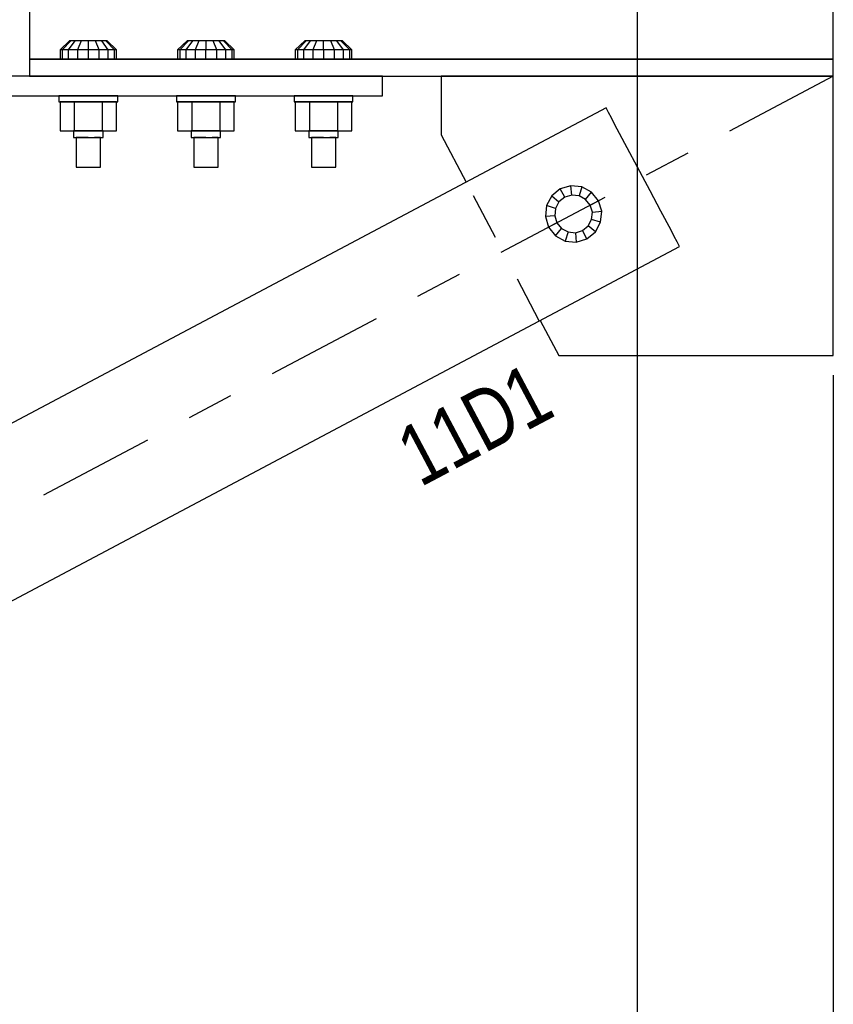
# Model space of a CAD drawing. Header units: inches. Extents: x -17.2 to 17.5, y -11.2 to 11.2.
# Tile 19 of 38: x -5.6 to -3.9, y -0.5 to 1.6. Entities that reach past the tile are written whole.
import ezdxf
from ezdxf.enums import TextEntityAlignment as Align

# ---------------------------------------------------------------- set-up
doc = ezdxf.new("R2010")
doc.units = ezdxf.units.IN
doc.header["$LTSCALE"] = 2.5
doc.header["$MEASUREMENT"] = 0
doc.linetypes.add('SDS2_5', pattern=[0.04, 0.02, -0.02])
doc.linetypes.add('SDS2_7', pattern=[0.175, 0.1, -0.025, 0.025, -0.025])
doc.layers.add('Layer_0', color=7, linetype='Continuous')

msp = doc.modelspace()

# ---------------------------------------------------------------- linework, layer by layer
at = {"color": 1, "linetype": 'Continuous'}
for p, q in [((-4.302, 2.9077), (-4.302, -2.3483)), ((-4.302, 2.9077), (-4.302, -2.3483)), ((-3.8854, 0.8824), (-3.8854, -2.3483))]:
    msp.add_line(p, q, dxfattribs=at)
at = {"color": 1, "linetype": 'SDS2_7'}
msp.add_line((-3.8854, 1.5178), (-7.3562, -0.3239), dxfattribs=at)
at = {"color": 1, "linetype": 'SDS2_5'}
msp.add_line((-4.5104, 0.9975), (-4.6653, 1.2926), dxfattribs=at)
at = {"layer": 'Layer_0', "color": 2, "linetype": 'Continuous'}
for p, q in [((-3.8854, 1.6115), (-3.8854, 1.8428)), ((-5.5937, 1.7178), (-5.5937, 1.6115)), ((-5.5937, 1.6115), (-5.5937, 1.5894)), ((-3.8854, 1.5894), (-3.8854, 1.6115)), ((-5.5937, 1.5894), (-5.5937, 1.5706)), ((-5.5937, 1.5706), (-5.5937, 1.558)), ((-3.8854, 1.5706), (-3.8854, 1.5894)), ((-3.8854, 1.558), (-3.8854, 1.5706)), ((-5.5937, 1.558), (-5.5937, 1.5536)), ((-3.8854, 1.5536), (-5.5937, 1.5536)), ((-5.5937, 1.5536), (-5.5937, 1.5178)), ((-5.5937, 1.5536), (-5.4999, 1.5536)), ((-5.4374, 1.5536), (-5.2499, 1.5536)), ((-5.1874, 1.5536), (-4.9999, 1.5536)), ((-4.9374, 1.5536), (-3.8854, 1.5536)), ((-3.8854, 1.5536), (-3.8854, 1.558)), ((-3.8854, 1.5178), (-3.8854, 1.5536)), ((-4.8437, 1.5178), (-6.3854, 1.5178)), ((-5.5937, 1.5178), (-3.8854, 1.5178)), ((-4.8437, 1.4761), (-4.8437, 1.5178)), ((-3.8854, 1.5178), (-4.7187, 1.5178)), ((-4.7187, 1.5178), (-4.7187, 1.3928)), ((-3.8854, 1.2642), (-3.8854, 1.5178)), ((-6.3854, 1.4761), (-4.8437, 1.4761)), ((-4.3683, 1.4502), (-6.9558, 0.0772)), ((-4.367, 1.4476), (-4.3683, 1.4502)), ((-4.363, 1.4401), (-4.367, 1.4476)), ((-4.3571, 1.429), (-4.363, 1.4401)), ((-4.3501, 1.4159), (-4.3571, 1.429)), ((-4.2748, 1.2739), (-4.3501, 1.4159)), ((-4.7187, 1.3928), (-4.6653, 1.2926)), ((-4.2519, 1.2308), (-4.2748, 1.2739)), ((-3.8854, 1.2189), (-3.8854, 1.2642)), ((-4.2303, 1.19), (-4.2519, 1.2308)), ((-3.8854, 1.1923), (-3.8854, 1.2189)), ((-4.2233, 1.1769), (-4.2303, 1.19)), ((-4.2174, 1.1658), (-4.2233, 1.1769)), ((-3.8854, 0.924), (-3.8854, 1.1923)), ((-6.7996, -0.2172), (-4.2121, 1.1557)), ((-4.2135, 1.1583), (-4.2174, 1.1658)), ((-4.2121, 1.1557), (-4.2135, 1.1583)), ((-4.5084, 0.9985), (-4.4687, 0.924)), ((-4.4687, 0.924), (-3.8854, 0.924))]:
    msp.add_line(p, q, dxfattribs=at)
at = {"layer": 'Layer_0', "color": 1, "linetype": 'Continuous'}
for p, q in [((-5.5088, 1.5929), (-5.5288, 1.5733)), ((-5.5057, 1.5929), (-5.5243, 1.5733)), ((-5.497, 1.5929), (-5.5112, 1.5733)), ((-5.5057, 1.5929), (-5.5088, 1.5929)), ((-5.497, 1.5929), (-5.5057, 1.5929)), ((-5.484, 1.5929), (-5.497, 1.5929)), ((-5.484, 1.5929), (-5.4917, 1.5733)), ((-5.4687, 1.5929), (-5.484, 1.5929)), ((-5.4687, 1.5929), (-5.4687, 1.5733)), ((-5.4534, 1.5929), (-5.4687, 1.5929)), ((-5.4457, 1.5733), (-5.4534, 1.5929)), ((-5.4403, 1.5929), (-5.4534, 1.5929)), ((-5.4262, 1.5733), (-5.4403, 1.5929)), ((-5.4317, 1.5929), (-5.4403, 1.5929)), ((-5.4131, 1.5733), (-5.4317, 1.5929)), ((-5.4286, 1.5929), (-5.4317, 1.5929)), ((-5.4086, 1.5733), (-5.4286, 1.5929)), ((-5.2588, 1.5929), (-5.2788, 1.5733)), ((-5.2557, 1.5929), (-5.2743, 1.5733)), ((-5.247, 1.5929), (-5.2612, 1.5733)), ((-5.2557, 1.5929), (-5.2588, 1.5929)), ((-5.247, 1.5929), (-5.2557, 1.5929)), ((-5.234, 1.5929), (-5.247, 1.5929)), ((-5.234, 1.5929), (-5.2417, 1.5733)), ((-5.2187, 1.5929), (-5.234, 1.5929)), ((-5.2187, 1.5929), (-5.2187, 1.5733)), ((-5.2034, 1.5929), (-5.2187, 1.5929)), ((-5.1957, 1.5733), (-5.2034, 1.5929)), ((-5.1903, 1.5929), (-5.2034, 1.5929)), ((-5.1762, 1.5733), (-5.1903, 1.5929)), ((-5.1817, 1.5929), (-5.1903, 1.5929)), ((-5.1631, 1.5733), (-5.1817, 1.5929)), ((-5.1786, 1.5929), (-5.1817, 1.5929)), ((-5.1586, 1.5733), (-5.1786, 1.5929)), ((-5.0088, 1.5929), (-5.0288, 1.5733)), ((-5.0057, 1.5929), (-5.0243, 1.5733)), ((-4.997, 1.5929), (-5.0112, 1.5733)), ((-5.0057, 1.5929), (-5.0088, 1.5929)), ((-4.997, 1.5929), (-5.0057, 1.5929)), ((-4.984, 1.5929), (-4.997, 1.5929)), ((-4.984, 1.5929), (-4.9917, 1.5733)), ((-4.9687, 1.5929), (-4.984, 1.5929)), ((-4.9687, 1.5733), (-4.9687, 1.5929)), ((-4.9534, 1.5929), (-4.9687, 1.5929)), ((-4.9457, 1.5733), (-4.9534, 1.5929)), ((-4.9403, 1.5929), (-4.9534, 1.5929)), ((-4.9262, 1.5733), (-4.9403, 1.5929)), ((-4.9317, 1.5929), (-4.9403, 1.5929)), ((-4.9131, 1.5733), (-4.9317, 1.5929)), ((-4.9286, 1.5929), (-4.9317, 1.5929)), ((-4.9086, 1.5733), (-4.9286, 1.5929)), ((-5.5288, 1.5733), (-5.5288, 1.5538)), ((-5.5243, 1.5733), (-5.5288, 1.5733)), ((-5.5243, 1.5733), (-5.5243, 1.5538)), ((-5.5112, 1.5733), (-5.5243, 1.5733)), ((-5.5112, 1.5733), (-5.5112, 1.5538)), ((-5.4917, 1.5733), (-5.5112, 1.5733)), ((-5.4917, 1.5733), (-5.4917, 1.5538)), ((-5.4687, 1.5733), (-5.4917, 1.5733)), ((-5.4687, 1.5733), (-5.4687, 1.5538)), ((-5.4457, 1.5733), (-5.4687, 1.5733)), ((-5.4457, 1.5538), (-5.4457, 1.5733)), ((-5.4262, 1.5733), (-5.4457, 1.5733)), ((-5.4262, 1.5538), (-5.4262, 1.5733)), ((-5.4131, 1.5733), (-5.4262, 1.5733)), ((-5.4131, 1.5538), (-5.4131, 1.5733)), ((-5.4086, 1.5733), (-5.4131, 1.5733)), ((-5.4086, 1.5538), (-5.4086, 1.5733)), ((-5.2788, 1.5733), (-5.2788, 1.5538)), ((-5.2743, 1.5733), (-5.2788, 1.5733)), ((-5.2743, 1.5733), (-5.2743, 1.5538)), ((-5.2612, 1.5733), (-5.2743, 1.5733)), ((-5.2612, 1.5733), (-5.2612, 1.5538)), ((-5.2417, 1.5733), (-5.2612, 1.5733)), ((-5.2417, 1.5733), (-5.2417, 1.5538)), ((-5.2187, 1.5733), (-5.2417, 1.5733)), ((-5.2187, 1.5538), (-5.2187, 1.5733)), ((-5.1957, 1.5733), (-5.2187, 1.5733)), ((-5.1957, 1.5538), (-5.1957, 1.5733)), ((-5.1762, 1.5733), (-5.1957, 1.5733)), ((-5.1762, 1.5538), (-5.1762, 1.5733)), ((-5.1631, 1.5733), (-5.1762, 1.5733)), ((-5.1631, 1.5538), (-5.1631, 1.5733)), ((-5.1586, 1.5733), (-5.1631, 1.5733)), ((-5.1586, 1.5538), (-5.1586, 1.5733)), ((-5.0288, 1.5733), (-5.0288, 1.5538)), ((-5.0243, 1.5733), (-5.0288, 1.5733)), ((-5.0243, 1.5733), (-5.0243, 1.5538)), ((-5.0112, 1.5733), (-5.0243, 1.5733)), ((-5.0112, 1.5733), (-5.0112, 1.5538)), ((-4.9917, 1.5733), (-5.0112, 1.5733)), ((-4.9917, 1.5733), (-4.9917, 1.5538)), ((-4.9687, 1.5733), (-4.9917, 1.5733)), ((-4.9687, 1.5733), (-4.9687, 1.5538)), ((-4.9457, 1.5733), (-4.9687, 1.5733)), ((-4.9457, 1.5538), (-4.9457, 1.5733)), ((-4.9262, 1.5733), (-4.9457, 1.5733)), ((-4.9262, 1.5538), (-4.9262, 1.5733)), ((-4.9131, 1.5733), (-4.9262, 1.5733)), ((-4.9131, 1.5538), (-4.9131, 1.5733)), ((-4.9086, 1.5733), (-4.9131, 1.5733)), ((-4.9086, 1.5538), (-4.9086, 1.5733)), ((-5.5288, 1.5538), (-5.5243, 1.5538)), ((-5.5243, 1.5538), (-5.5112, 1.5538)), ((-5.5112, 1.5538), (-5.4917, 1.5538)), ((-5.4958, 1.5538), (-5.4999, 1.5538)), ((-5.4999, 1.5538), (-5.4999, 1.5536)), ((-5.4843, 1.5538), (-5.4958, 1.5538)), ((-5.4917, 1.5538), (-5.4687, 1.5538)), ((-5.4687, 1.5538), (-5.4843, 1.5538)), ((-5.4687, 1.5538), (-5.4457, 1.5538)), ((-5.4531, 1.5538), (-5.4687, 1.5538)), ((-5.4416, 1.5538), (-5.4531, 1.5538)), ((-5.4457, 1.5538), (-5.4262, 1.5538)), ((-5.4374, 1.5538), (-5.4416, 1.5538)), ((-5.4374, 1.5536), (-5.4374, 1.5538)), ((-5.4262, 1.5538), (-5.4131, 1.5538)), ((-5.4131, 1.5538), (-5.4086, 1.5538)), ((-5.2788, 1.5538), (-5.2743, 1.5538)), ((-5.2743, 1.5538), (-5.2612, 1.5538)), ((-5.2612, 1.5538), (-5.2417, 1.5538)), ((-5.2458, 1.5538), (-5.2499, 1.5538)), ((-5.2499, 1.5538), (-5.2499, 1.5536)), ((-5.2343, 1.5538), (-5.2458, 1.5538)), ((-5.2417, 1.5538), (-5.2187, 1.5538)), ((-5.2187, 1.5538), (-5.2343, 1.5538)), ((-5.2187, 1.5538), (-5.1957, 1.5538)), ((-5.2031, 1.5538), (-5.2187, 1.5538)), ((-5.1916, 1.5538), (-5.2031, 1.5538)), ((-5.1957, 1.5538), (-5.1762, 1.5538)), ((-5.1874, 1.5538), (-5.1916, 1.5538)), ((-5.1874, 1.5536), (-5.1874, 1.5538)), ((-5.1762, 1.5538), (-5.1631, 1.5538)), ((-5.1631, 1.5538), (-5.1586, 1.5538)), ((-5.0288, 1.5538), (-5.0243, 1.5538)), ((-5.0243, 1.5538), (-5.0112, 1.5538)), ((-5.0112, 1.5538), (-4.9917, 1.5538)), ((-4.9958, 1.5538), (-4.9999, 1.5538)), ((-4.9999, 1.5538), (-4.9999, 1.5536)), ((-4.9843, 1.5538), (-4.9958, 1.5538)), ((-4.9917, 1.5538), (-4.9687, 1.5538)), ((-4.9687, 1.5538), (-4.9843, 1.5538)), ((-4.9687, 1.5538), (-4.9457, 1.5538)), ((-4.9531, 1.5538), (-4.9687, 1.5538)), ((-4.9416, 1.5538), (-4.9531, 1.5538)), ((-4.9457, 1.5538), (-4.9262, 1.5538)), ((-4.9374, 1.5538), (-4.9416, 1.5538)), ((-4.9374, 1.5536), (-4.9374, 1.5538)), ((-4.9262, 1.5538), (-4.9131, 1.5538)), ((-4.9131, 1.5538), (-4.9086, 1.5538)), ((-5.5312, 1.476), (-5.5312, 1.4629)), ((-5.5264, 1.476), (-5.5312, 1.476)), ((-5.5129, 1.476), (-5.5264, 1.476)), ((-5.4926, 1.476), (-5.5129, 1.476)), ((-5.4999, 1.4761), (-5.4999, 1.476)), ((-5.4999, 1.476), (-5.4958, 1.476)), ((-5.4958, 1.476), (-5.4843, 1.476)), ((-5.4687, 1.476), (-5.4926, 1.476)), ((-5.4843, 1.476), (-5.4687, 1.476)), ((-5.4448, 1.476), (-5.4687, 1.476)), ((-5.4687, 1.476), (-5.4531, 1.476)), ((-5.4531, 1.476), (-5.4416, 1.476)), ((-5.4245, 1.476), (-5.4448, 1.476)), ((-5.4416, 1.476), (-5.4374, 1.476)), ((-5.411, 1.476), (-5.4245, 1.476)), ((-5.4062, 1.476), (-5.411, 1.476)), ((-5.4062, 1.4629), (-5.4062, 1.476)), ((-5.2812, 1.476), (-5.2812, 1.4629)), ((-5.2764, 1.476), (-5.2812, 1.476)), ((-5.2629, 1.476), (-5.2764, 1.476)), ((-5.2426, 1.476), (-5.2629, 1.476)), ((-5.2499, 1.4761), (-5.2499, 1.476)), ((-5.2499, 1.476), (-5.2458, 1.476)), ((-5.2458, 1.476), (-5.2343, 1.476)), ((-5.2187, 1.476), (-5.2426, 1.476)), ((-5.2343, 1.476), (-5.2187, 1.476)), ((-5.1948, 1.476), (-5.2187, 1.476)), ((-5.2187, 1.476), (-5.2031, 1.476)), ((-5.2031, 1.476), (-5.1916, 1.476)), ((-5.1745, 1.476), (-5.1948, 1.476)), ((-5.1916, 1.476), (-5.1874, 1.476)), ((-5.161, 1.476), (-5.1745, 1.476)), ((-5.1562, 1.476), (-5.161, 1.476)), ((-5.1562, 1.4629), (-5.1562, 1.476)), ((-5.0312, 1.476), (-5.0312, 1.4629)), ((-5.0264, 1.476), (-5.0312, 1.476)), ((-5.0129, 1.476), (-5.0264, 1.476)), ((-4.9926, 1.476), (-5.0129, 1.476)), ((-4.9999, 1.4761), (-4.9999, 1.476)), ((-4.9999, 1.476), (-4.9958, 1.476)), ((-4.9958, 1.476), (-4.9843, 1.476)), ((-4.9687, 1.476), (-4.9926, 1.476)), ((-4.9843, 1.476), (-4.9687, 1.476)), ((-4.9448, 1.476), (-4.9687, 1.476)), ((-4.9687, 1.476), (-4.9531, 1.476)), ((-4.9531, 1.476), (-4.9416, 1.476)), ((-4.9245, 1.476), (-4.9448, 1.476)), ((-4.9416, 1.476), (-4.9374, 1.476)), ((-4.911, 1.476), (-4.9245, 1.476)), ((-4.9062, 1.476), (-4.911, 1.476)), ((-4.9062, 1.4629), (-4.9062, 1.476)), ((-5.5312, 1.4629), (-5.5264, 1.4629)), ((-5.5288, 1.4629), (-5.5288, 1.4017)), ((-5.4988, 1.4629), (-5.5288, 1.4629)), ((-5.5264, 1.4629), (-5.5129, 1.4629)), ((-5.5129, 1.4629), (-5.4926, 1.4629)), ((-5.4988, 1.4629), (-5.4988, 1.4017)), ((-5.4386, 1.4629), (-5.4988, 1.4629)), ((-5.4926, 1.4629), (-5.4687, 1.4629)), ((-5.4687, 1.4629), (-5.4448, 1.4629)), ((-5.4448, 1.4629), (-5.4245, 1.4629)), ((-5.4386, 1.4017), (-5.4386, 1.4629)), ((-5.4086, 1.4629), (-5.4386, 1.4629)), ((-5.4245, 1.4629), (-5.411, 1.4629)), ((-5.411, 1.4629), (-5.4062, 1.4629)), ((-5.4086, 1.4017), (-5.4086, 1.4629)), ((-5.2812, 1.4629), (-5.2764, 1.4629)), ((-5.2788, 1.4629), (-5.2788, 1.4017)), ((-5.2488, 1.4629), (-5.2788, 1.4629)), ((-5.2764, 1.4629), (-5.2629, 1.4629)), ((-5.2629, 1.4629), (-5.2426, 1.4629)), ((-5.2488, 1.4629), (-5.2488, 1.4017)), ((-5.1886, 1.4629), (-5.2488, 1.4629)), ((-5.2426, 1.4629), (-5.2187, 1.4629)), ((-5.2187, 1.4629), (-5.1948, 1.4629)), ((-5.1948, 1.4629), (-5.1745, 1.4629)), ((-5.1886, 1.4017), (-5.1886, 1.4629)), ((-5.1586, 1.4629), (-5.1886, 1.4629)), ((-5.1745, 1.4629), (-5.161, 1.4629)), ((-5.161, 1.4629), (-5.1562, 1.4629)), ((-5.1586, 1.4017), (-5.1586, 1.4629)), ((-5.0312, 1.4629), (-5.0264, 1.4629)), ((-5.0288, 1.4629), (-5.0288, 1.4017)), ((-4.9988, 1.4629), (-5.0288, 1.4629)), ((-5.0264, 1.4629), (-5.0129, 1.4629)), ((-5.0129, 1.4629), (-4.9926, 1.4629)), ((-4.9988, 1.4629), (-4.9988, 1.4017)), ((-4.9386, 1.4629), (-4.9988, 1.4629)), ((-4.9926, 1.4629), (-4.9687, 1.4629)), ((-4.9687, 1.4629), (-4.9448, 1.4629)), ((-4.9448, 1.4629), (-4.9245, 1.4629)), ((-4.9386, 1.4017), (-4.9386, 1.4629)), ((-4.9086, 1.4629), (-4.9386, 1.4629)), ((-4.9245, 1.4629), (-4.911, 1.4629)), ((-4.911, 1.4629), (-4.9062, 1.4629)), ((-4.9086, 1.4017), (-4.9086, 1.4629)), ((-5.5288, 1.4017), (-5.4988, 1.4017)), ((-5.4999, 1.4017), (-5.4999, 1.387)), ((-5.4958, 1.4017), (-5.4999, 1.4017)), ((-5.4999, 1.387), (-5.4958, 1.387)), ((-5.4988, 1.4017), (-5.4386, 1.4017)), ((-5.4843, 1.4017), (-5.4958, 1.4017)), ((-5.4958, 1.387), (-5.4843, 1.387)), ((-5.4947, 1.387), (-5.4947, 1.3245)), ((-5.4912, 1.387), (-5.4947, 1.387)), ((-5.4817, 1.387), (-5.4912, 1.387)), ((-5.4687, 1.4017), (-5.4843, 1.4017)), ((-5.4843, 1.387), (-5.4687, 1.387)), ((-5.4687, 1.387), (-5.4817, 1.387)), ((-5.4531, 1.4017), (-5.4687, 1.4017)), ((-5.4687, 1.387), (-5.4531, 1.387)), ((-5.4461, 1.387), (-5.4557, 1.387)), ((-5.4416, 1.4017), (-5.4531, 1.4017)), ((-5.4531, 1.387), (-5.4416, 1.387)), ((-5.4427, 1.387), (-5.4461, 1.387)), ((-5.4427, 1.3245), (-5.4427, 1.387)), ((-5.4374, 1.4017), (-5.4416, 1.4017)), ((-5.4416, 1.387), (-5.4374, 1.387)), ((-5.4386, 1.4017), (-5.4086, 1.4017)), ((-5.4374, 1.387), (-5.4374, 1.4017)), ((-5.2788, 1.4017), (-5.2488, 1.4017)), ((-5.2499, 1.4017), (-5.2499, 1.387)), ((-5.2458, 1.4017), (-5.2499, 1.4017)), ((-5.2499, 1.387), (-5.2458, 1.387)), ((-5.2488, 1.4017), (-5.1886, 1.4017)), ((-5.2343, 1.4017), (-5.2458, 1.4017)), ((-5.2458, 1.387), (-5.2343, 1.387)), ((-5.2447, 1.387), (-5.2447, 1.3245)), ((-5.2412, 1.387), (-5.2447, 1.387)), ((-5.2317, 1.387), (-5.2412, 1.387)), ((-5.2187, 1.4017), (-5.2343, 1.4017)), ((-5.2343, 1.387), (-5.2187, 1.387)), ((-5.2187, 1.387), (-5.2317, 1.387)), ((-5.2031, 1.4017), (-5.2187, 1.4017)), ((-5.2187, 1.387), (-5.2031, 1.387)), ((-5.1961, 1.387), (-5.2057, 1.387)), ((-5.1916, 1.4017), (-5.2031, 1.4017)), ((-5.2031, 1.387), (-5.1916, 1.387)), ((-5.1927, 1.387), (-5.1961, 1.387)), ((-5.1927, 1.3245), (-5.1927, 1.387)), ((-5.1874, 1.4017), (-5.1916, 1.4017)), ((-5.1916, 1.387), (-5.1874, 1.387)), ((-5.1886, 1.4017), (-5.1586, 1.4017)), ((-5.1874, 1.387), (-5.1874, 1.4017)), ((-5.0288, 1.4017), (-4.9988, 1.4017)), ((-4.9999, 1.4017), (-4.9999, 1.387)), ((-4.9958, 1.4017), (-4.9999, 1.4017)), ((-4.9999, 1.387), (-4.9958, 1.387)), ((-4.9988, 1.4017), (-4.9386, 1.4017)), ((-4.9843, 1.4017), (-4.9958, 1.4017)), ((-4.9958, 1.387), (-4.9843, 1.387)), ((-4.9947, 1.387), (-4.9947, 1.3245)), ((-4.9912, 1.387), (-4.9947, 1.387)), ((-4.9817, 1.387), (-4.9912, 1.387)), ((-4.9687, 1.4017), (-4.9843, 1.4017)), ((-4.9843, 1.387), (-4.9687, 1.387)), ((-4.9687, 1.387), (-4.9817, 1.387)), ((-4.9531, 1.4017), (-4.9687, 1.4017)), ((-4.9687, 1.387), (-4.9531, 1.387)), ((-4.9461, 1.387), (-4.9557, 1.387)), ((-4.9416, 1.4017), (-4.9531, 1.4017)), ((-4.9531, 1.387), (-4.9416, 1.387)), ((-4.9427, 1.387), (-4.9461, 1.387)), ((-4.9427, 1.3245), (-4.9427, 1.387)), ((-4.9374, 1.4017), (-4.9416, 1.4017)), ((-4.9416, 1.387), (-4.9374, 1.387)), ((-4.9386, 1.4017), (-4.9086, 1.4017)), ((-4.9374, 1.387), (-4.9374, 1.4017)), ((-5.4947, 1.3245), (-5.4912, 1.3245)), ((-5.4912, 1.3245), (-5.4817, 1.3245)), ((-5.4817, 1.3245), (-5.4687, 1.3245)), ((-5.4687, 1.3245), (-5.4557, 1.3245)), ((-5.4557, 1.3245), (-5.4461, 1.3245)), ((-5.4461, 1.3245), (-5.4427, 1.3245)), ((-5.2447, 1.3245), (-5.2412, 1.3245)), ((-5.2412, 1.3245), (-5.2317, 1.3245)), ((-5.2317, 1.3245), (-5.2187, 1.3245)), ((-5.2187, 1.3245), (-5.2057, 1.3245)), ((-5.2057, 1.3245), (-5.1961, 1.3245)), ((-5.1961, 1.3245), (-5.1927, 1.3245)), ((-4.9947, 1.3245), (-4.9912, 1.3245)), ((-4.9912, 1.3245), (-4.9817, 1.3245)), ((-4.9817, 1.3245), (-4.9687, 1.3245)), ((-4.9687, 1.3245), (-4.9557, 1.3245)), ((-4.9557, 1.3245), (-4.9461, 1.3245)), ((-4.9461, 1.3245), (-4.9427, 1.3245)), ((-4.4656, 1.278), (-4.4838, 1.2631)), ((-4.4432, 1.2847), (-4.4656, 1.278)), ((-4.4562, 1.2603), (-4.4656, 1.278)), ((-4.4413, 1.2648), (-4.4432, 1.2847)), ((-4.4198, 1.2823), (-4.4432, 1.2847)), ((-4.4198, 1.2823), (-4.4257, 1.2632)), ((-4.3992, 1.2712), (-4.4198, 1.2823)), ((-4.4838, 1.2631), (-4.495, 1.2425)), ((-4.4838, 1.2631), (-4.4684, 1.2504)), ((-4.4562, 1.2603), (-4.4684, 1.2504)), ((-4.4413, 1.2648), (-4.4562, 1.2603)), ((-4.4257, 1.2632), (-4.4413, 1.2648)), ((-4.4119, 1.2558), (-4.4257, 1.2632)), ((-4.4119, 1.2558), (-4.3992, 1.2712)), ((-4.402, 1.2436), (-4.4119, 1.2558)), ((-4.3843, 1.253), (-4.3992, 1.2712)), ((-4.495, 1.2425), (-4.4973, 1.2191)), ((-4.4758, 1.2366), (-4.495, 1.2425)), ((-4.4758, 1.2366), (-4.4774, 1.221)), ((-4.4684, 1.2504), (-4.4758, 1.2366)), ((-4.402, 1.2436), (-4.3843, 1.253)), ((-4.3975, 1.2287), (-4.402, 1.2436)), ((-4.3776, 1.2306), (-4.3843, 1.253)), ((-4.4774, 1.221), (-4.4973, 1.2191)), ((-4.4973, 1.2191), (-4.4906, 1.1967)), ((-4.4774, 1.221), (-4.4729, 1.206)), ((-4.3991, 1.2131), (-4.3975, 1.2287)), ((-4.3975, 1.2287), (-4.3776, 1.2306)), ((-4.38, 1.2072), (-4.3776, 1.2306)), ((-4.4729, 1.206), (-4.4906, 1.1967)), ((-4.4906, 1.1967), (-4.4757, 1.1785)), ((-4.4757, 1.1785), (-4.463, 1.1939)), ((-4.4729, 1.206), (-4.463, 1.1939)), ((-4.463, 1.1939), (-4.4492, 1.1865)), ((-4.4187, 1.1894), (-4.4065, 1.1993)), ((-4.4065, 1.1993), (-4.3991, 1.2131)), ((-4.3911, 1.1865), (-4.4065, 1.1993)), ((-4.38, 1.2072), (-4.3991, 1.2131)), ((-4.3911, 1.1865), (-4.38, 1.2072)), ((-4.4757, 1.1785), (-4.4551, 1.1673)), ((-4.4492, 1.1865), (-4.4551, 1.1673)), ((-4.4492, 1.1865), (-4.4336, 1.1849)), ((-4.4336, 1.1849), (-4.4187, 1.1894)), ((-4.4336, 1.1849), (-4.4317, 1.165)), ((-4.4317, 1.165), (-4.4093, 1.1717)), ((-4.4093, 1.1717), (-4.4187, 1.1894)), ((-4.4093, 1.1717), (-4.3911, 1.1865)), ((-4.4551, 1.1673), (-4.4317, 1.165))]:
    msp.add_line(p, q, dxfattribs=at)

# ---------------------------------------------------------------- texts
at = {"layer": 'Layer_0', "color": 2, "linetype": 'Continuous', "width": 0.8}
msp.add_text('11D1', height=0.12902, rotation=27.95, dxfattribs=at).set_placement((-4.4718, 0.7979), align=Align.RIGHT)

doc.saveas('drawing.dxf')
